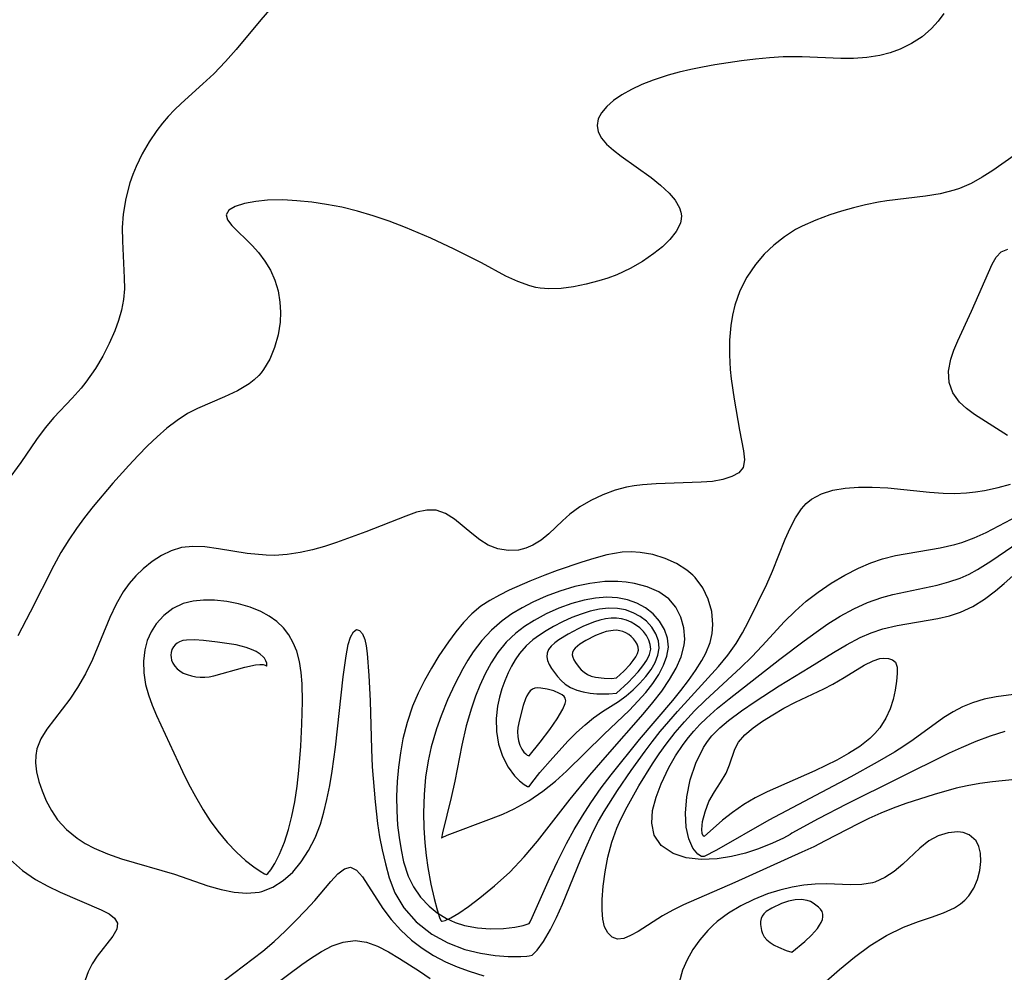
# Model space of a CAD drawing. Header units: inches. Extents: x 1073367 to 1082519, y 1569854 to 1574957.
# Tile 93 of 256: x 1075060 to 1075173, y 1573227 to 1573336. Entities that reach past the tile are written whole.
import ezdxf

# ---------------------------------------------------------------- set-up
doc = ezdxf.new("R2010")
doc.units = ezdxf.units.IN
doc.header["$MEASUREMENT"] = 0
doc.layers.add('CGG_CurvaNivelLidar_v1', color=7, linetype='Continuous', lineweight=30, true_color=0x008008)

msp = doc.modelspace()

# ---------------------------------------------------------------- linework, layer by layer
at = {"layer": 'CGG_CurvaNivelLidar_v1'}
for points in [[(1075091.5726, 1573339.9327, 66.5), (1075087.8585, 1573335.6539, 66.5), (1075085.0317, 1573332.2599, 66.5), (1075083.8451, 1573330.8971, 66.5), (1075082.479, 1573329.4686, 66.5), (1075081.2507, 1573328.3268, 66.5), (1075078.7553, 1573326.0928, 66.5), (1075078.0083, 1573325.3629, 66.5), (1075077.2937, 1573324.6027, 66.5), (1075076.6302, 1573323.8218, 66.5), (1075076.0052, 1573323.0099, 66.5), (1075075.1089, 1573321.6956, 66.5), (1075074.3087, 1573320.3247, 66.5), (1075073.6164, 1573318.9029, 66.5), (1075073.2359, 1573317.9657, 66.5), (1075072.9047, 1573317.0129, 66.5), (1075072.428, 1573315.246, 66.5), (1075072.1359, 1573313.4517, 66.5), (1075072.0461, 1573311.9087, 66.5), (1075072.0583, 1573310.3615, 66.5), (1075072.2636, 1573306.1651, 66.5), (1075072.2776, 1573304.9151, 66.5), (1075072.1905, 1573303.6842, 66.5), (1075071.9685, 1573302.4915, 66.5), (1075071.6281, 1573301.3123, 66.5), (1075071.1963, 1573300.1428, 66.5), (1075070.5518, 1573298.6777, 66.5), (1075069.81, 1573297.2366, 66.5), (1075068.9746, 1573295.8351, 66.5), (1075067.8618, 1573294.2538, 66.5), (1075067.3278, 1573293.5928, 66.5), (1075066.3147, 1573292.4498, 66.5), (1075064.2323, 1573290.2161, 66.5), (1075063.2454, 1573289.057, 66.5), (1075062.2596, 1573287.7275, 66.5), (1075060.4467, 1573285.0724, 66.5), (1075058.906, 1573282.9442, 66.5)], [(1075165.8785, 1573336.3667, 67), (1075165.2149, 1573335.4694, 67), (1075164.4616, 1573334.6385, 67), (1075163.3854, 1573333.7146, 67), (1075162.1838, 1573332.9275, 67), (1075160.8788, 1573332.2846, 67), (1075159.7456, 1573331.8735, 67), (1075158.5648, 1573331.5675, 67), (1075157.084, 1573331.3346, 67), (1075155.5646, 1573331.2324, 67), (1075154.1175, 1573331.2323, 67), (1075149.6894, 1573331.419, 67), (1075147.5232, 1573331.4058, 67), (1075145.9362, 1573331.3077, 67), (1075144.349, 1573331.1487, 67), (1075142.7633, 1573330.947, 67), (1075139.7286, 1573330.4928, 67), (1075138.2881, 1573330.2392, 67), (1075136.9582, 1573329.9636, 67), (1075135.6508, 1573329.6505, 67), (1075134.3728, 1573329.3013, 67), (1075132.6765, 1573328.7558, 67), (1075131.3856, 1573328.2485, 67), (1075130.1795, 1573327.6819, 67), (1075129.0794, 1573327.0599, 67), (1075128.1509, 1573326.4162, 67), (1075127.3696, 1573325.7316, 67), (1075126.7823, 1573325.035, 67), (1075126.3987, 1573324.3161, 67), (1075126.2615, 1573323.5834, 67), (1075126.4003, 1573322.8555, 67), (1075126.7791, 1573322.1373, 67), (1075127.3551, 1573321.4439, 67), (1075128.126, 1573320.7545, 67), (1075129.0184, 1573320.0775, 67), (1075132.4234, 1573317.6278, 67), (1075133.5175, 1573316.7549, 67), (1075134.4847, 1573315.8608, 67), (1075135.1945, 1573315.0312, 67), (1075135.686, 1573314.1806, 67), (1075135.8414, 1573313.6902, 67), (1075135.893, 1573313.2448, 67), (1075135.8745, 1573312.8972, 67), (1075135.7745, 1573312.4332, 67), (1075135.3133, 1573311.4738, 67), (1075134.5758, 1573310.5418, 67), (1075133.7327, 1573309.7314, 67), (1075132.7592, 1573308.9492, 67), (1075131.4516, 1573308.0511, 67), (1075130.0314, 1573307.231, 67), (1075128.52, 1573306.526, 67), (1075127.5008, 1573306.1472, 67), (1075126.4594, 1573305.8192, 67), (1075125.0281, 1573305.4381, 67), (1075123.5887, 1573305.1432, 67), (1075122.1541, 1573304.96, 67), (1075120.7365, 1573304.9212, 67), (1075119.7603, 1573305.0025, 67), (1075119.2634, 1573305.0868, 67), (1075118.5903, 1573305.2505, 67), (1075117.2059, 1573305.7425, 67), (1075115.8339, 1573306.3823, 67), (1075113.0503, 1573307.8727, 67), (1075109.9311, 1573309.4564, 67), (1075107.2681, 1573310.7013, 67), (1075104.3831, 1573311.9271, 67), (1075102.5369, 1573312.63, 67), (1075100.6747, 1573313.2696, 67), (1075098.8947, 1573313.8022, 67), (1075097.1061, 1573314.234, 67), (1075095.3818, 1573314.5634, 67), (1075093.6714, 1573314.8159, 67), (1075091.9923, 1573314.9872, 67), (1075090.3658, 1573315.0661, 67), (1075088.6443, 1573315.0303, 67), (1075087.2796, 1573314.897, 67), (1075085.9946, 1573314.6524, 67), (1075084.9454, 1573314.3135, 67), (1075084.2112, 1573313.8886, 67), (1075083.8933, 1573313.3781, 67), (1075084.047, 1573312.812, 67), (1075084.5528, 1573312.1635, 67), (1075086.8887, 1573309.8581, 67), (1075087.5959, 1573309.0541, 67), (1075088.3231, 1573308.0844, 67), (1075088.9604, 1573307.0345, 67), (1075089.4701, 1573305.9112, 67), (1075089.8312, 1573304.6781, 67), (1075090.0349, 1573303.397, 67), (1075090.097, 1573302.2623, 67), (1075090.0529, 1573301.1257, 67), (1075089.832, 1573299.6534, 67), (1075089.4411, 1573298.2356, 67), (1075088.8905, 1573296.9058, 67), (1075088.1788, 1573295.7027, 67), (1075087.8996, 1573295.3324, 67), (1075087.6521, 1573295.0426, 67), (1075087.1205, 1573294.5217, 67), (1075086.521, 1573294.0596, 67), (1075085.1875, 1573293.2783, 67), (1075083.7184, 1573292.6007, 67), (1075080.6309, 1573291.2658, 67), (1075079.4921, 1573290.6731, 67), (1075078.2922, 1573289.8983, 67), (1075077.1378, 1573289.0074, 67), (1075076.0179, 1573288.0268, 67), (1075074.9224, 1573286.9788, 67), (1075073.8493, 1573285.8876, 67), (1075072.7885, 1573284.7601, 67), (1075070.9678, 1573282.7405, 67), (1075068.7018, 1573280.0643, 67), (1075067.7358, 1573278.8252, 67), (1075066.8098, 1573277.556, 67), (1075065.9306, 1573276.2548, 67), (1075065.0425, 1573274.8138, 67), (1075064.2139, 1573273.3384, 67), (1075061.5334, 1573268.0135, 67), (1075060.0968, 1573265.291, 67)], [(1075173.895, 1573320.1645, 67.5), (1075171.4646, 1573318.4499, 67.5), (1075170.2482, 1573317.6662, 67.5), (1075168.9848, 1573316.9627, 67.5), (1075167.6612, 1573316.3829, 67.5), (1075167.0492, 1573316.1758, 67.5), (1075165.4478, 1573315.7817, 67.5), (1075163.7842, 1573315.5163, 67.5), (1075159.3716, 1573314.9764, 67.5), (1075158.3986, 1573314.8171, 67.5), (1075156.9172, 1573314.519, 67.5), (1075155.5468, 1573314.185, 67.5), (1075154.1913, 1573313.8019, 67.5), (1075152.8566, 1573313.3727, 67.5), (1075151.2281, 1573312.7684, 67.5), (1075149.6667, 1573312.0705, 67.5), (1075148.9407, 1573311.6876, 67.5), (1075147.6526, 1573310.8669, 67.5), (1075146.4566, 1573309.9214, 67.5), (1075145.3579, 1573308.8674, 67.5), (1075144.3685, 1573307.7149, 67.5), (1075143.3786, 1573306.2645, 67.5), (1075142.5734, 1573304.7095, 67.5), (1075141.9802, 1573303.0642, 67.5), (1075141.714, 1573301.911, 67.5), (1075141.5366, 1573300.7292, 67.5), (1075141.4018, 1573299.0694, 67.5), (1075141.38, 1573297.393, 67.5), (1075141.4683, 1573295.721, 67.5), (1075141.5844, 1573294.6369, 67.5), (1075141.9268, 1573292.3233, 67.5), (1075142.511, 1573288.7695, 67.5), (1075142.9674, 1573286.4338, 67.5), (1075143.1109, 1573285.3785, 67.5), (1075142.9505, 1573284.5134, 67.5), (1075142.4516, 1573283.9268, 67.5), (1075141.6593, 1573283.4735, 67.5), (1075140.6415, 1573283.1425, 67.5), (1075139.4535, 1573282.9302, 67.5), (1075138.1419, 1573282.8269, 67.5), (1075132.9945, 1573282.6585, 67.5), (1075131.435, 1573282.5338, 67.5), (1075130.5167, 1573282.4177, 67.5), (1075129.6101, 1573282.257, 67.5), (1075128.3405, 1573281.9301, 67.5), (1075126.9117, 1573281.4115, 67.5), (1075125.5552, 1573280.7684, 67.5), (1075124.2887, 1573280.0182, 67.5), (1075123.1348, 1573279.1731, 67.5), (1075122.2976, 1573278.4364, 67.5), (1075120.7396, 1573276.958, 67.5), (1075119.8633, 1573276.2346, 67.5), (1075118.9384, 1573275.6465, 67.5), (1075118.1234, 1573275.2974, 67.5), (1075117.3081, 1573275.0915, 67.5), (1075116.1185, 1573275.0271, 67.5), (1075114.9423, 1573275.2153, 67.5), (1075113.826, 1573275.6411, 67.5), (1075112.8604, 1573276.2418, 67.5), (1075111.9541, 1573276.9645, 67.5), (1075109.9711, 1573278.6361, 67.5), (1075108.9562, 1573279.2832, 67.5), (1075107.8868, 1573279.6501, 67.5), (1075106.8072, 1573279.6586, 67.5), (1075105.654, 1573279.4046, 67.5), (1075104.4267, 1573278.9783, 67.5), (1075099.8718, 1573277.18, 67.5), (1075096.5235, 1573275.9383, 67.5), (1075095.1471, 1573275.4934, 67.5), (1075093.7555, 1573275.1075, 67.5), (1075092.3525, 1573274.7992, 67.5), (1075090.882, 1573274.5816, 67.5), (1075089.4112, 1573274.488, 67.5), (1075088.4864, 1573274.4989, 67.5), (1075086.3004, 1573274.6965, 67.5), (1075083.0378, 1573275.247, 67.5), (1075081.4651, 1573275.4585, 67.5), (1075080.1152, 1573275.5116, 67.5), (1075078.8136, 1573275.3722, 67.5), (1075077.6332, 1573275.0158, 67.5), (1075076.5053, 1573274.4681, 67.5), (1075075.438, 1573273.7741, 67.5), (1075074.4258, 1573272.9567, 67.5), (1075073.5931, 1573272.1549, 67.5), (1075072.8226, 1573271.2767, 67.5), (1075072.13, 1573270.3217, 67.5), (1075071.324, 1573268.8996, 67.5), (1075070.6274, 1573267.3788, 67.5), (1075068.6276, 1573262.5857, 67.5), (1075067.8301, 1573260.9507, 67.5), (1075066.9315, 1573259.3913, 67.5), (1075066.0372, 1573258.0721, 67.5), (1075063.4151, 1573254.6279, 67.5), (1075062.7468, 1573253.5356, 67.5), (1075062.2969, 1573252.4045, 67.5), (1075062.1552, 1573251.6205, 67.5), (1075062.1326, 1573250.813, 67.5), (1075062.2549, 1573249.7536, 67.5), (1075062.5145, 1573248.6786, 67.5), (1075062.8801, 1573247.5971, 67.5), (1075063.3616, 1573246.4555, 67.5), (1075063.9484, 1573245.3446, 67.5), (1075064.662, 1573244.294, 67.5), (1075065.6844, 1573243.1731, 67.5), (1075066.8857, 1573242.1892, 67.5), (1075067.8214, 1573241.5872, 67.5), (1075068.821, 1573241.0564, 67.5), (1075070.3498, 1573240.4052, 67.5), (1075071.9534, 1573239.852, 67.5), (1075077.9891, 1573238.0637, 67.5), (1075081.8181, 1573236.7673, 67.5), (1075083.3416, 1573236.3371, 67.5), (1075084.8338, 1573236.0353, 67.5), (1075086.2791, 1573235.9106, 67.5), (1075087.658, 1573236.0242, 67.5), (1075087.9776, 1573236.0954, 67.5), (1075089.2461, 1573236.5867, 67.5), (1075090.4217, 1573237.3477, 67.5), (1075091.5008, 1573238.3271, 67.5), (1075092.4731, 1573239.4882, 67.5), (1075093.3241, 1573240.8014, 67.5), (1075094.0544, 1573242.2395, 67.5), (1075094.6592, 1573243.7792, 67.5), (1075095.0754, 1573245.1669, 67.5), (1075095.4189, 1573246.6017, 67.5), (1075095.7361, 1573248.2004, 67.5), (1075096.0068, 1573249.8259, 67.5), (1075096.3752, 1573252.5916, 67.5), (1075097.2688, 1573260.6057, 67.5), (1075097.6027, 1573263.0209, 67.5), (1075097.847, 1573264.2967, 67.5), (1075098.1172, 1573265.1508, 67.5), (1075098.44, 1573265.7455, 67.5), (1075098.796, 1573266.0105, 67.5), (1075099.1385, 1573265.9088, 67.5), (1075099.4609, 1573265.5091, 67.5), (1075099.7294, 1573264.8638, 67.5), (1075099.8969, 1573264.1428, 67.5), (1075100.0126, 1573263.2989, 67.5), (1075100.1987, 1573260.7707, 67.5), (1075100.3499, 1573257.883, 67.5), (1075100.4965, 1573252.3516, 67.5), (1075100.5926, 1573250.355, 67.5), (1075100.9031, 1573246.3511, 67.5), (1075101.182, 1573243.8799, 67.5), (1075101.4167, 1573242.3589, 67.5), (1075101.7047, 1573240.8587, 67.5), (1075102.0839, 1573239.247, 67.5), (1075102.5357, 1573237.6777, 67.5), (1075103.1792, 1573235.9353, 67.5), (1075104.1835, 1573234.2256, 67.5), (1075105.6181, 1573232.6215, 67.5), (1075107.3984, 1573231.2351, 67.5), (1075109.2258, 1573230.2291, 67.5), (1075111.1563, 1573229.4898, 67.5), (1075112.9314, 1573229.0467, 67.5), (1075114.611, 1573228.7922, 67.5), (1075116.1009, 1573228.6811, 67.5), (1075117.5397, 1573228.6737, 67.5), (1075118.2556, 1573228.7186, 67.5), (1075118.5, 1573228.7698, 67.5), (1075118.8528, 1573228.8412, 67.5), (1075119.4398, 1573229.3909, 67.5), (1075120.1521, 1573230.38, 67.5), (1075120.9388, 1573231.7615, 67.5), (1075121.6125, 1573233.1282, 67.5), (1075122.301, 1573234.6596, 67.5), (1075124.4202, 1573239.7985, 67.5), (1075125.1159, 1573241.42, 67.5), (1075125.8292, 1573242.9543, 67.5), (1075126.4447, 1573244.1505, 67.5), (1075127.0548, 1573245.2312, 67.5), (1075128.581, 1573247.6322, 67.5), (1075130.1497, 1573249.9068, 67.5), (1075131.7387, 1573252.1234, 67.5), (1075132.5467, 1573253.1978, 67.5), (1075133.4865, 1573254.371, 67.5), (1075135.4504, 1573256.6488, 67.5), (1075140.1434, 1573261.8146, 67.5), (1075141.187, 1573263.0937, 67.5), (1075142.1337, 1573264.43, 67.5), (1075142.8686, 1573265.6571, 67.5), (1075143.5406, 1573266.9213, 67.5), (1075145.6438, 1573271.1894, 67.5), (1075146.3153, 1573272.6816, 67.5), (1075147.7474, 1573276.3339, 67.5), (1075148.2985, 1573277.5931, 67.5), (1075148.9127, 1573278.7635, 67.5), (1075149.619, 1573279.8072, 67.5), (1075150.1484, 1573280.4015, 67.5), (1075150.7441, 1573280.9072, 67.5), (1075151.8791, 1573281.5242, 67.5), (1075153.1781, 1573281.9227, 67.5), (1075154.5998, 1573282.1547, 67.5), (1075156.1102, 1573282.2614, 67.5), (1075157.6812, 1573282.2749, 67.5), (1075159.4861, 1573282.1967, 67.5), (1075164.2228, 1573281.7107, 67.5), (1075165.7868, 1573281.5919, 67.5), (1075167.1289, 1573281.5589, 67.5), (1075168.4355, 1573281.6149, 67.5), (1075169.4814, 1573281.7377, 67.5), (1075170.4965, 1573281.9086, 67.5), (1075172.0496, 1573282.2329, 67.5), (1075173.4726, 1573282.6226, 67.5)], [(1075173.1324, 1573288.1671, 67.5), (1075169.364, 1573290.5594, 67.5), (1075168.4427, 1573291.2384, 67.5), (1075167.6445, 1573291.9796, 67.5), (1075166.8954, 1573293.0335, 67.5), (1075166.4696, 1573294.2147, 67.5), (1075166.4098, 1573295.5195, 67.5), (1075166.6676, 1573296.8828, 67.5), (1075167.0225, 1573297.9287, 67.5), (1075167.4701, 1573298.9898, 67.5), (1075169.0294, 1573302.3557, 67.5), (1075171.3815, 1573307.7344, 67.5), (1075171.8465, 1573308.554, 67.5), (1075172.4276, 1573309.1404, 67.5), (1075173.1586, 1573309.443, 67.5)], [(1075174.0004, 1573248.887, 67), (1075171.4041, 1573248.6274, 67), (1075169.9634, 1573248.4326, 67), (1075168.5144, 1573248.174, 67), (1075167.26, 1573247.8853, 67), (1075164.7448, 1573247.1793, 67), (1075161.5335, 1573246.1446, 67), (1075160.0882, 1573245.6111, 67), (1075158.6562, 1573245.0299, 67), (1075157.3136, 1573244.4331, 67), (1075156.0816, 1573243.8421, 67), (1075152.3171, 1573241.8704, 67), (1075151.0329, 1573241.219, 67), (1075149.6562, 1573240.5759, 67), (1075141.9823, 1573237.126, 67), (1075136.1148, 1573234.5765, 67), (1075134.8989, 1573233.9689, 67), (1075133.7471, 1573233.3258, 67), (1075130.942, 1573231.553, 67), (1075130.0841, 1573231.0611, 67), (1075129.3006, 1573230.7429, 67), (1075128.5947, 1573230.6708, 67), (1075127.9911, 1573230.8935, 67), (1075127.4923, 1573231.3759, 67), (1075127.1271, 1573232.0757, 67), (1075126.9161, 1573232.96, 67), (1075126.8333, 1573233.9903, 67), (1075126.8456, 1573235.1714, 67), (1075126.9593, 1573236.7225, 67), (1075127.1748, 1573238.3591, 67), (1075127.5005, 1573240.0412, 67), (1075127.9554, 1573241.7345, 67), (1075128.5346, 1573243.3354, 67), (1075128.8316, 1573244.0242, 67), (1075129.5082, 1573245.4234, 67), (1075130.2535, 1573246.8046, 67), (1075131.0473, 1573248.1706, 67), (1075132.6052, 1573250.6848, 67), (1075133.3619, 1573251.8284, 67), (1075134.155, 1573252.9448, 67), (1075135.172, 1573254.2431, 67), (1075136.2471, 1573255.4932, 67), (1075137.3993, 1573256.7309, 67), (1075138.5941, 1573257.9223, 67), (1075142.6705, 1573261.6844, 67), (1075143.9231, 1573262.9036, 67), (1075145.1262, 1573264.1504, 67), (1075147.6809, 1573266.9216, 67), (1075148.8808, 1573268.105, 67), (1075150.1594, 1573269.2417, 67), (1075151.4987, 1573270.2937, 67), (1075152.9968, 1573271.3102, 67), (1075154.5457, 1573272.2204, 67), (1075156.1265, 1573273.0292, 67), (1075157.5219, 1573273.6384, 67), (1075158.8608, 1573274.0909, 67), (1075160.3554, 1573274.4537, 67), (1075165.4559, 1573275.3295, 67), (1075167.1244, 1573275.7115, 67), (1075167.9243, 1573275.9502, 67), (1075169.3184, 1573276.4815, 67), (1075170.6829, 1573277.1157, 67), (1075175.7605, 1573279.7577, 67)], [(1075172.8253, 1573254.3891, 66.5), (1075171.1616, 1573253.838, 66.5), (1075169.5212, 1573253.2215, 66.5), (1075167.8508, 1573252.5178, 66.5), (1075166.4801, 1573251.8863, 66.5), (1075154.7296, 1573246.0784, 66.5), (1075151.4984, 1573244.3921, 66.5), (1075148.5, 1573242.7719, 66.5), (1075148.3218, 1573242.6111, 66.5), (1075147.5528, 1573242.1917, 66.5), (1075146.313, 1573241.6147, 66.5), (1075144.716, 1573240.9818, 66.5), (1075143.2225, 1573240.4941, 66.5), (1075141.6234, 1573240.0914, 66.5), (1075139.9792, 1573239.8287, 66.5), (1075138.1456, 1573239.7609, 66.5), (1075136.4325, 1573239.9609, 66.5), (1075134.9425, 1573240.439, 66.5), (1075133.596, 1573241.3525, 66.5), (1075132.7986, 1573242.5433, 66.5), (1075132.5131, 1573243.8947, 66.5), (1075132.6076, 1573245.3443, 66.5), (1075132.9941, 1573246.8578, 66.5), (1075133.5807, 1573248.4109, 66.5), (1075134.4608, 1573250.2699, 66.5), (1075135.2226, 1573251.6078, 66.5), (1075136.092, 1573252.9052, 66.5), (1075136.6882, 1573253.679, 66.5), (1075137.325, 1573254.4291, 66.5), (1075138.0163, 1573255.1745, 66.5), (1075138.7424, 1573255.8946, 66.5), (1075140.0069, 1573257.0294, 66.5), (1075141.3291, 1573258.1189, 66.5), (1075147.1335, 1573262.635, 66.5), (1075149.9142, 1573264.7394, 66.5), (1075151.2648, 1573265.724, 66.5), (1075152.6308, 1573266.6633, 66.5), (1075154.023, 1573267.5351, 66.5), (1075155.5659, 1573268.3755, 66.5), (1075157.1484, 1573269.0972, 66.5), (1075158.768, 1573269.6834, 66.5), (1075160.0361, 1573270.0343, 66.5), (1075165.0979, 1573271.0991, 66.5), (1075166.4405, 1573271.4468, 66.5), (1075167.7407, 1573271.8893, 66.5), (1075168.7434, 1573272.3363, 66.5), (1075169.7137, 1573272.8592, 66.5), (1075171.2418, 1573273.8307, 66.5), (1075175.2892, 1573276.6006, 66.5)], [(1075173.8279, 1573258.5942, 66), (1075171.8534, 1573258.3313, 66), (1075170.4773, 1573258.0531, 66), (1075169.1497, 1573257.6622, 66), (1075168.0107, 1573257.1931, 66), (1075166.9173, 1573256.6228, 66), (1075165.8661, 1573255.9692, 66), (1075162.3621, 1573253.4203, 66), (1075161.3046, 1573252.7017, 66), (1075160.2164, 1573252.0067, 66), (1075158.2646, 1573250.8607, 66), (1075155.2329, 1573249.2093, 66), (1075145.8932, 1573244.2439, 66), (1075139.9056, 1573240.837, 66), (1075138.5, 1573240.1107, 66), (1075138.1906, 1573240.0927, 66), (1075137.7583, 1573240.3699, 66), (1075137.2012, 1573241.0636, 66), (1075136.7254, 1573242.1136, 66), (1075136.4421, 1573243.461, 66), (1075136.3748, 1573245.0408, 66), (1075136.5248, 1573246.9076, 66), (1075136.9061, 1573248.8531, 66), (1075137.5289, 1573250.7623, 66), (1075138.4302, 1573252.5649, 66), (1075138.8765, 1573253.2337, 66), (1075139.3735, 1573253.8644, 66), (1075140.2974, 1573254.8015, 66), (1075141.286, 1573255.6257, 66), (1075142.7751, 1573256.7302, 66), (1075144.3208, 1573257.7891, 66), (1075147.0483, 1573259.5734, 66), (1075150.5708, 1573261.7107, 66), (1075153.2482, 1573263.3937, 66), (1075154.7536, 1573264.2869, 66), (1075156.2927, 1573265.0883, 66), (1075157.573, 1573265.6399, 66), (1075158.884, 1573266.0882, 66), (1075160.534, 1573266.493, 66), (1075165.1841, 1573267.2863, 66), (1075166.5027, 1573267.5939, 66), (1075167.7789, 1573268.0117, 66), (1075169.176, 1573268.6645, 66), (1075170.5054, 1573269.4785, 66), (1075171.7726, 1573270.4201, 66), (1075172.7622, 1573271.258, 66), (1075174.7234, 1573273.0176, 66)], [(1075150.0239, 1573223.7745, 67.5), (1075153.9644, 1573227.1961, 67.5), (1075155.6754, 1573228.5931, 67.5), (1075157.4687, 1573229.9254, 67.5), (1075159.3057, 1573231.0864, 67.5), (1075161.2531, 1573232.0419, 67.5), (1075162.9618, 1573232.6935, 67.5), (1075164.4601, 1573233.1724, 67.5), (1075165.8363, 1573233.6576, 67.5), (1075167.0862, 1573234.2501, 67.5), (1075167.7621, 1573234.6921, 67.5), (1075168.2552, 1573235.1105, 67.5), (1075168.72, 1573235.6269, 67.5), (1075169.2721, 1573236.4857, 67.5), (1075169.6994, 1573237.4797, 67.5), (1075169.9722, 1573238.5098, 67.5), (1075170.0907, 1573239.5308, 67.5), (1075170.0459, 1573240.4976, 67.5), (1075169.8665, 1573241.2434, 67.5), (1075169.5452, 1573241.8828, 67.5), (1075168.7744, 1573242.5816, 67.5), (1075168.0655, 1573242.8382, 67.5), (1075167.4461, 1573242.9049, 67.5), (1075166.3526, 1573242.7994, 67.5), (1075165.232, 1573242.4537, 67.5), (1075164.1568, 1573241.879, 67.5), (1075163.1332, 1573241.0573, 67.5), (1075161.1895, 1573239.2264, 67.5), (1075160.1828, 1573238.3992, 67.5), (1075159.1145, 1573237.6937, 67.5), (1075157.9751, 1573237.1813, 67.5), (1075157.7129, 1573237.1021, 67.5), (1075156.4997, 1573236.9005, 67.5), (1075155.2177, 1573236.8741, 67.5), (1075152.4711, 1573236.9746, 67.5), (1075151.1792, 1573236.9425, 67.5), (1075149.8589, 1573236.8238, 67.5), (1075148.527, 1573236.6082, 67.5), (1075147.1191, 1573236.2651, 67.5), (1075145.7261, 1573235.8176, 67.5), (1075144.1773, 1573235.2011, 67.5), (1075142.6842, 1573234.4751, 67.5), (1075141.2757, 1573233.6367, 67.5), (1075139.989, 1573232.6735, 67.5), (1075139.4929, 1573232.2271, 67.5), (1075138.9275, 1573231.6627, 67.5), (1075138.0151, 1573230.5987, 67.5), (1075137.216, 1573229.4684, 67.5), (1075136.5416, 1573228.2978, 67.5), (1075136.0135, 1573227.1118, 67.5), (1075135.6556, 1573225.7266, 67.5)], [(1075059.2941, 1573239.7015, 67), (1075060.6515, 1573238.5166, 67), (1075062.1272, 1573237.4897, 67), (1075063.527, 1573236.7028, 67), (1075064.9533, 1573236.0181, 67), (1075069.6479, 1573234.0097, 67), (1075070.528, 1573233.5401, 67), (1075071.1657, 1573233.0464, 67), (1075071.4853, 1573232.5048, 67), (1075071.4004, 1573231.8063, 67), (1075070.9513, 1573231.0199, 67), (1075069.1695, 1573228.7136, 67), (1075068.6028, 1573227.8348, 67), (1075068.1368, 1573226.9178, 67), (1075067.8196, 1573225.9862, 67)], [(1075082.5895, 1573225.0992, 67), (1075088.0852, 1573229.2831, 67), (1075089.3926, 1573230.4026, 67), (1075090.6504, 1573231.5756, 67), (1075091.8373, 1573232.7491, 67), (1075092.9645, 1573233.9259, 67), (1075094.0173, 1573235.0879, 67), (1075095.8714, 1573237.2402, 67), (1075096.6759, 1573238.1015, 67), (1075097.4129, 1573238.6871, 67), (1075098.0963, 1573238.8808, 67), (1075098.7878, 1573238.5544, 67), (1075099.4669, 1573237.7855, 67), (1075101.7849, 1573234.1749, 67), (1075102.747, 1573232.9176, 67), (1075103.8426, 1573231.7012, 67), (1075105.0646, 1573230.5625, 67), (1075106.2787, 1573229.6262, 67), (1075107.5807, 1573228.792, 67), (1075108.9588, 1573228.0698, 67), (1075110.295, 1573227.5044, 67), (1075111.6713, 1573227.0097, 67), (1075113.3497, 1573226.4689, 67)], [(1075089.4434, 1573225.4437, 66.5), (1075092.5472, 1573227.7742, 66.5), (1075093.5339, 1573228.4688, 66.5), (1075094.7791, 1573229.2503, 66.5), (1075096.0218, 1573229.8856, 66.5), (1075097.2589, 1573230.3251, 66.5), (1075098.6554, 1573230.508, 66.5), (1075099.917, 1573230.3209, 66.5), (1075101.1735, 1573229.8626, 66.5), (1075102.4348, 1573229.2198, 66.5), (1075103.7096, 1573228.4662, 66.5), (1075105.9897, 1573227.0075, 66.5), (1075107.213, 1573226.1551, 66.5)]]:
    msp.add_polyline3d(points, dxfattribs=at)
for points in [[(1075118.5, 1573232.4673, 68), (1075118.6183, 1573232.6323, 68), (1075118.8638, 1573233.1503, 68), (1075120.8335, 1573237.5832, 68), (1075121.7381, 1573239.5267, 68), (1075122.7627, 1573241.5683, 68), (1075123.6478, 1573243.1697, 68), (1075124.5894, 1573244.7386, 68), (1075125.5619, 1573246.2426, 68), (1075126.7401, 1573247.9313, 68), (1075127.8679, 1573249.4285, 68), (1075131.113, 1573253.4419, 68), (1075134.9106, 1573257.9043, 68), (1075135.8364, 1573259.0403, 68), (1075136.7122, 1573260.1784, 68), (1075137.5191, 1573261.3199, 68), (1075138.2339, 1573262.4658, 68), (1075138.6886, 1573263.3241, 68), (1075139.1747, 1573264.5488, 68), (1075139.4105, 1573265.5687, 68), (1075139.4962, 1573266.5972, 68), (1075139.3624, 1573268.0596, 68), (1075138.9616, 1573269.47, 68), (1075138.3225, 1573270.7848, 68), (1075137.4539, 1573271.9527, 68), (1075137.1885, 1573272.226, 68), (1075136.5296, 1573272.789, 68), (1075135.3433, 1573273.5451, 68), (1075134.0296, 1573274.1402, 68), (1075132.6281, 1573274.5725, 68), (1075131.1705, 1573274.828, 68), (1075130.1477, 1573274.8892, 68), (1075129.1203, 1573274.8485, 68), (1075127.3959, 1573274.5516, 68), (1075125.8838, 1573274.1265, 68), (1075124.514, 1573273.6952, 68), (1075121.7131, 1573272.7404, 68), (1075120.3077, 1573272.2189, 68), (1075118.5954, 1573271.5355, 68), (1075116.2334, 1573270.4995, 68), (1075115.1032, 1573269.9452, 68), (1075114.0179, 1573269.3494, 68), (1075112.9997, 1573268.6778, 68), (1075111.9701, 1573267.8115, 68), (1075111.0223, 1573266.8297, 68), (1075110.1362, 1573265.7593, 68), (1075109.2949, 1573264.6227, 68), (1075108.2038, 1573262.998, 68), (1075107.359, 1573261.6217, 68), (1075106.5629, 1573260.2057, 68), (1075105.8323, 1573258.7498, 68), (1075105.1895, 1573257.2508, 68), (1075104.5696, 1573255.4198, 68), (1075104.0936, 1573253.5374, 68), (1075103.7975, 1573251.9291, 68), (1075103.5839, 1573250.3028, 68), (1075103.4446, 1573248.6657, 68), (1075103.3762, 1573246.9435, 68), (1075103.3877, 1573245.3015, 68), (1075103.4827, 1573243.6704, 68), (1075103.6429, 1573242.2559, 68), (1075103.8718, 1573240.8624, 68), (1075104.1665, 1573239.4976, 68), (1075104.696, 1573237.8374, 68), (1075105.3066, 1573236.6168, 68), (1075106.1008, 1573235.4633, 68), (1075107.0746, 1573234.4213, 68), (1075108.0181, 1573233.6663, 68), (1075109.061, 1573233.0339, 68), (1075110.0727, 1573232.5766, 68), (1075111.1254, 1573232.2335, 68), (1075112.6017, 1573231.9424, 68), (1075114.0454, 1573231.8339, 68), (1075115.5648, 1573231.8816, 68), (1075116.8613, 1573232.0411, 68), (1075117.8401, 1573232.2384, 68), (1075118.4044, 1573232.4039, 68)], [(1075108.5, 1573232.7316, 68.5), (1075108.5735, 1573232.6998, 68.5), (1075108.9326, 1573232.7959, 68.5), (1075109.5439, 1573233.084, 68.5), (1075110.4689, 1573233.634, 68.5), (1075111.5935, 1573234.4041, 68.5), (1075112.8687, 1573235.363, 68.5), (1075114.555, 1573236.7428, 68.5), (1075116.2818, 1573238.324, 68.5), (1075117.9295, 1573240.0561, 68.5), (1075119.4711, 1573241.8689, 68.5), (1075123.2056, 1573246.6399, 68.5), (1075125.4388, 1573249.3819, 68.5), (1075127.4469, 1573251.7174, 68.5), (1075131.5206, 1573256.3508, 68.5), (1075132.6206, 1573257.6718, 68.5), (1075133.6467, 1573258.9965, 68.5), (1075134.5459, 1573260.2962, 68.5), (1075135.3069, 1573261.6013, 68.5), (1075135.8833, 1573262.91, 68.5), (1075136.2165, 1573264.2193, 68.5), (1075136.2739, 1573264.9086, 68.5), (1075136.1754, 1573266.1988, 68.5), (1075135.8315, 1573267.4294, 68.5), (1075135.2556, 1573268.5528, 68.5), (1075134.445, 1573269.5134, 68.5), (1075133.3236, 1573270.306, 68.5), (1075131.995, 1573270.8855, 68.5), (1075130.5226, 1573271.2819, 68.5), (1075129.5959, 1573271.4358, 68.5), (1075128.6419, 1573271.5185, 68.5), (1075127.1525, 1573271.494, 68.5), (1075125.4483, 1573271.2856, 68.5), (1075123.7279, 1573270.9192, 68.5), (1075122.0149, 1573270.4132, 68.5), (1075120.4535, 1573269.8282, 68.5), (1075118.9301, 1573269.1441, 68.5), (1075117.7064, 1573268.5057, 68.5), (1075116.532, 1573267.7954, 68.5), (1075115.4226, 1573266.9997, 68.5), (1075114.2123, 1573265.933, 68.5), (1075113.1118, 1573264.7466, 68.5), (1075112.1195, 1573263.458, 68.5), (1075111.4953, 1573262.5112, 68.5), (1075110.9155, 1573261.5289, 68.5), (1075110.008, 1573259.7917, 68.5), (1075109.1872, 1573257.9959, 68.5), (1075108.4455, 1573256.158, 68.5), (1075107.9151, 1573254.6652, 68.5), (1075107.3222, 1573252.6316, 68.5), (1075106.9588, 1573251.0052, 68.5), (1075106.6811, 1573249.1668, 68.5), (1075106.5029, 1573247.1748, 68.5), (1075106.4373, 1573245.0924, 68.5), (1075106.4733, 1573243.3742, 68.5), (1075106.5861, 1573241.6728, 68.5), (1075106.7416, 1573240.2221, 68.5), (1075106.9376, 1573238.8338, 68.5), (1075107.2773, 1573236.9304, 68.5), (1075107.6398, 1573235.2922, 68.5), (1075107.9872, 1573233.9956, 68.5), (1075108.2792, 1573233.1174, 68.5), (1075108.418, 1573232.8075, 68.5)], [(1075108.5, 1573242.2109, 69), (1075108.5634, 1573242.2802, 69), (1075109.1557, 1573242.5452, 69), (1075114.1939, 1573244.4262, 69), (1075115.4944, 1573244.9435, 69), (1075116.8012, 1573245.5325, 69), (1075118.4826, 1573246.4705, 69), (1075120.0639, 1573247.5507, 69), (1075121.5038, 1573248.7007, 69), (1075122.7616, 1573249.8421, 69), (1075127.0211, 1573254.0469, 69), (1075129.9773, 1573256.8243, 69), (1075130.9305, 1573257.8189, 69), (1075131.8215, 1573258.8366, 69), (1075132.6299, 1573259.8725, 69), (1075133.3144, 1573260.8971, 69), (1075133.8655, 1573261.9292, 69), (1075134.2453, 1573262.9629, 69), (1075134.4059, 1573263.9912, 69), (1075134.3014, 1573265.0323, 69), (1075133.9534, 1573266.0344, 69), (1075133.3985, 1573266.9693, 69), (1075132.6599, 1573267.8039, 69), (1075131.8009, 1573268.4759, 69), (1075130.8208, 1573269.0171, 69), (1075129.748, 1573269.4164, 69), (1075128.6045, 1573269.6544, 69), (1075127.3645, 1573269.714, 69), (1075126.0871, 1573269.6103, 69), (1075124.789, 1573269.3739, 69), (1075123.396, 1573268.9979, 69), (1075121.9121, 1573268.465, 69), (1075120.4606, 1573267.817, 69), (1075119.0606, 1573267.0642, 69), (1075117.985, 1573266.3785, 69), (1075116.9779, 1573265.6091, 69), (1075115.8988, 1573264.5723, 69), (1075114.947, 1573263.4119, 69), (1075114.1664, 1573262.2209, 69), (1075113.4807, 1573260.957, 69), (1075112.8712, 1573259.6397, 69), (1075112.3815, 1573258.4236, 69), (1075111.909, 1573257.045, 69), (1075111.3247, 1573255.0034, 69), (1075110.8146, 1573252.819, 69), (1075110.0095, 1573248.695, 69), (1075109.5912, 1573246.8277, 69), (1075108.6052, 1573242.8196, 69)], [(1075088.5, 1573238.0605, 68), (1075088.6681, 1573238.162, 68), (1075089.0004, 1573238.5822, 68), (1075089.4443, 1573239.2869, 68), (1075090.0063, 1573240.3813, 68), (1075090.5688, 1573241.7502, 68), (1075091.0253, 1573243.1658, 68), (1075091.4183, 1573244.716, 68), (1075091.7418, 1573246.3546, 68), (1075092.0095, 1573248.1408, 68), (1075092.2117, 1573249.9163, 68), (1075092.4368, 1573252.6846, 68), (1075092.5506, 1573255.2174, 68), (1075092.6165, 1573257.7939, 68), (1075092.5774, 1573259.8255, 68), (1075092.4718, 1573261.1207, 68), (1075092.2749, 1573262.3704, 68), (1075091.9574, 1573263.5591, 68), (1075091.5664, 1573264.5169, 68), (1075091.0629, 1573265.4036, 68), (1075090.445, 1573266.204, 68), (1075089.6845, 1573266.9269, 68), (1075088.8204, 1573267.547, 68), (1075087.8736, 1573268.0688, 68), (1075086.6331, 1573268.576, 68), (1075085.329, 1573268.9568, 68), (1075083.9908, 1573269.2215, 68), (1075082.563, 1573269.3737, 68), (1075081.3312, 1573269.3845, 68), (1075080.1379, 1573269.2602, 68), (1075079.0076, 1573268.9719, 68), (1075077.8226, 1573268.4104, 68), (1075076.775, 1573267.6318, 68), (1075075.8938, 1573266.6682, 68), (1075075.3236, 1573265.7636, 68), (1075074.8906, 1573264.773, 68), (1075074.6008, 1573263.7168, 68), (1075074.4523, 1573262.4185, 68), (1075074.4932, 1573261.0814, 68), (1075074.7103, 1573259.7309, 68), (1075075.036, 1573258.5572, 68), (1075075.459, 1573257.3878, 68), (1075075.9475, 1573256.219, 68), (1075078.9036, 1573249.803, 68), (1075079.6038, 1573248.4052, 68), (1075080.3973, 1573246.9333, 68), (1075081.268, 1573245.4422, 68), (1075082.0772, 1573244.1765, 68), (1075082.9427, 1573242.9752, 68), (1075084.0088, 1573241.7072, 68), (1075085.0925, 1573240.5948, 68), (1075086.1302, 1573239.6597, 68), (1075087.058, 1573238.9233, 68), (1075087.7975, 1573238.4113, 68), (1075088.3004, 1573238.1188, 68)], [(1075118.5, 1573248.0831, 69.5), (1075118.8017, 1573248.5257, 69.5), (1075119.7262, 1573249.6782, 69.5), (1075121.1953, 1573251.3835, 69.5), (1075122.9762, 1573253.3077, 69.5), (1075123.9264, 1573254.2584, 69.5), (1075124.8912, 1573255.1474, 69.5), (1075125.8517, 1573255.9333, 69.5), (1075126.8752, 1573256.6447, 69.5), (1075128.7086, 1573257.7919, 69.5), (1075129.5787, 1573258.4371, 69.5), (1075130.3974, 1573259.1398, 69.5), (1075131.1565, 1573259.8869, 69.5), (1075131.8425, 1573260.6683, 69.5), (1075132.4229, 1573261.4562, 69.5), (1075132.8909, 1573262.2613, 69.5), (1075133.2145, 1573263.0764, 69.5), (1075133.3516, 1573263.8947, 69.5), (1075133.2621, 1573264.7295, 69.5), (1075132.9685, 1573265.5375, 69.5), (1075132.5055, 1573266.2932, 69.5), (1075131.8938, 1573266.9673, 69.5), (1075131.186, 1573267.5069, 69.5), (1075130.3828, 1573267.9379, 69.5), (1075129.5084, 1573268.2507, 69.5), (1075128.5813, 1573268.4275, 69.5), (1075127.573, 1573268.4513, 69.5), (1075126.5385, 1573268.3359, 69.5), (1075125.4911, 1573268.1091, 69.5), (1075124.4427, 1573267.7898, 69.5), (1075123.3669, 1573267.3759, 69.5), (1075122.3081, 1573266.8936, 69.5), (1075121.2738, 1573266.3552, 69.5), (1075120.4623, 1573265.8828, 69.5), (1075119.6811, 1573265.3753, 69.5), (1075118.9401, 1573264.8273, 69.5), (1075118.1783, 1573264.1582, 69.5), (1075117.3888, 1573263.2649, 69.5), (1075116.9105, 1573262.5756, 69.5), (1075116.4873, 1573261.8448, 69.5), (1075116.1117, 1573261.0807, 69.5), (1075115.7331, 1573260.1761, 69.5), (1075115.4008, 1573259.2464, 69.5), (1075115.1104, 1573258.297, 69.5), (1075114.8901, 1573257.2591, 69.5), (1075114.7489, 1573255.8554, 69.5), (1075114.7812, 1573254.3882, 69.5), (1075115.0172, 1573252.9325, 69.5), (1075115.4742, 1573251.5426, 69.5), (1075116.0988, 1573250.3155, 69.5), (1075116.8209, 1573249.3196, 69.5), (1075117.4066, 1573248.7262, 69.5), (1075117.9289, 1573248.3179, 69.5), (1075118.3157, 1573248.0993, 69.5)], [(1075128.5, 1573258.756, 70), (1075129.8052, 1573259.9812, 70), (1075130.9528, 1573261.2051, 70), (1075131.4847, 1573261.8672, 70), (1075131.9335, 1573262.5314, 70), (1075132.2532, 1573263.1708, 70), (1075132.3973, 1573263.7578, 70), (1075132.3443, 1573264.2954, 70), (1075132.1659, 1573264.8184, 70), (1075131.8944, 1573265.3225, 70), (1075131.5459, 1573265.7945, 70), (1075131.1278, 1573266.2187, 70), (1075130.6681, 1573266.5645, 70), (1075130.1625, 1573266.8523, 70), (1075129.6236, 1573267.0807, 70), (1075129.0604, 1573267.2427, 70), (1075128.4791, 1573267.326, 70), (1075127.8582, 1573267.3181, 70), (1075127.2281, 1573267.2308, 70), (1075126.5936, 1573267.0837, 70), (1075125.9592, 1573266.89, 70), (1075124.7196, 1573266.3984, 70), (1075124.1201, 1573266.115, 70), (1075122.9633, 1573265.499, 70), (1075121.9036, 1573264.8357, 70), (1075121.4371, 1573264.4868, 70), (1075121.0365, 1573264.1237, 70), (1075120.7276, 1573263.7421, 70), (1075120.5455, 1573263.336, 70), (1075120.5185, 1573262.9158, 70), (1075120.6151, 1573262.4741, 70), (1075120.8059, 1573262.0184, 70), (1075121.0684, 1573261.5559, 70), (1075121.7479, 1573260.6387, 70), (1075122.1463, 1573260.2007, 70), (1075122.6313, 1573259.7818, 70), (1075123.2351, 1573259.4014, 70), (1075123.9359, 1573259.0935, 70), (1075124.6912, 1573258.8845, 70), (1075125.4761, 1573258.7565, 70), (1075126.249, 1573258.6917, 70), (1075127.5963, 1573258.6858, 70)], [(1075128.5, 1573260.4873, 70.5), (1075129.3288, 1573261.2653, 70.5), (1075130.0577, 1573262.0426, 70.5), (1075130.3955, 1573262.4631, 70.5), (1075130.6806, 1573262.8849, 70.5), (1075130.8837, 1573263.291, 70.5), (1075130.9752, 1573263.6637, 70.5), (1075130.9416, 1573264.0051, 70.5), (1075130.8283, 1573264.3373, 70.5), (1075130.6558, 1573264.6574, 70.5), (1075130.4345, 1573264.9571, 70.5), (1075130.169, 1573265.2265, 70.5), (1075129.877, 1573265.4461, 70.5), (1075129.5559, 1573265.6289, 70.5), (1075129.2136, 1573265.774, 70.5), (1075128.8559, 1573265.8769, 70.5), (1075128.4868, 1573265.9298, 70.5), (1075128.0925, 1573265.9248, 70.5), (1075127.2896, 1573265.776, 70.5), (1075126.8867, 1573265.653, 70.5), (1075126.0995, 1573265.3408, 70.5), (1075124.9839, 1573264.7696, 70.5), (1075124.3107, 1573264.3483, 70.5), (1075124.0144, 1573264.1267, 70.5), (1075123.7599, 1573263.8961, 70.5), (1075123.5637, 1573263.6538, 70.5), (1075123.4481, 1573263.3958, 70.5), (1075123.4309, 1573263.129, 70.5), (1075123.4923, 1573262.8485, 70.5), (1075123.6135, 1573262.5591, 70.5), (1075123.7803, 1573262.2653, 70.5), (1075124.2119, 1573261.6829, 70.5), (1075124.465, 1573261.4047, 70.5), (1075124.7731, 1573261.1387, 70.5), (1075125.1566, 1573260.8971, 70.5), (1075125.6017, 1573260.7016, 70.5), (1075126.0814, 1573260.5689, 70.5), (1075127.0707, 1573260.4464, 70.5), (1075127.9262, 1573260.4427, 70.5)], [(1075088.5, 1573261.8395, 68.5), (1075088.5479, 1573261.9478, 68.5), (1075088.5383, 1573262.1634, 68.5), (1075088.4529, 1573262.4482, 68.5), (1075088.2773, 1573262.7469, 68.5), (1075088.1437, 1573262.9027, 68.5), (1075087.7787, 1573263.2137, 68.5), (1075087.3161, 1573263.4961, 68.5), (1075086.7825, 1573263.7442, 68.5), (1075086.207, 1573263.9549, 68.5), (1075085.6198, 1573264.1255, 68.5), (1075085.0509, 1573264.2533, 68.5), (1075082.918, 1573264.5835, 68.5), (1075081.3239, 1573264.7792, 68.5), (1075080.2919, 1573264.8497, 68.5), (1075079.364, 1573264.8211, 68.5), (1075078.9573, 1573264.7515, 68.5), (1075078.586, 1573264.6281, 68.5), (1075078.3141, 1573264.4772, 68.5), (1075078.078, 1573264.2853, 68.5), (1075077.883, 1573264.0576, 68.5), (1075077.7091, 1573263.7388, 68.5), (1075077.6096, 1573263.3877, 68.5), (1075077.5868, 1573263.0997, 68.5), (1075077.6109, 1573262.8072, 68.5), (1075077.6805, 1573262.517, 68.5), (1075077.8288, 1573262.1698, 68.5), (1075078.0365, 1573261.8433, 68.5), (1075078.296, 1573261.5456, 68.5), (1075078.6029, 1573261.2865, 68.5), (1075079.0056, 1573261.0486, 68.5), (1075079.4518, 1573260.8648, 68.5), (1075079.9285, 1573260.7276, 68.5), (1075080.4257, 1573260.6337, 68.5), (1075080.9358, 1573260.5835, 68.5), (1075081.4526, 1573260.5821, 68.5), (1075081.9667, 1573260.6333, 68.5), (1075082.4812, 1573260.7273, 68.5), (1075086.0452, 1573261.7254, 68.5), (1075087.2532, 1573261.9701, 68.5), (1075087.749, 1573262.0191, 68.5), (1075088.1377, 1573262.0094, 68.5), (1075088.3432, 1573261.9668, 68.5), (1075088.4672, 1573261.9072, 68.5)], [(1075138.5, 1573242.3934, 65.5), (1075138.3655, 1573242.4548, 65.5), (1075138.2533, 1573242.7274, 65.5), (1075138.2191, 1573243.1918, 65.5), (1075138.3161, 1573244.1027, 65.5), (1075138.5888, 1573245.205, 65.5), (1075139.0435, 1573246.3676, 65.5), (1075139.6761, 1573247.4929, 65.5), (1075140.3767, 1573248.5619, 65.5), (1075141.0004, 1573249.6236, 65.5), (1075141.3938, 1573250.5772, 65.5), (1075141.995, 1573252.3424, 65.5), (1075142.4296, 1573253.1522, 65.5), (1075143.1489, 1573253.9893, 65.5), (1075144.0769, 1573254.78, 65.5), (1075145.1512, 1573255.5392, 65.5), (1075146.3231, 1573256.2783, 65.5), (1075147.5998, 1573257.0244, 65.5), (1075148.9264, 1573257.7305, 65.5), (1075152.1527, 1573259.2478, 65.5), (1075153.1885, 1573259.7769, 65.5), (1075154.4656, 1573260.5226, 65.5), (1075156.7552, 1573261.9313, 65.5), (1075157.8025, 1573262.4524, 65.5), (1075158.5612, 1573262.6934, 65.5), (1075158.9529, 1573262.7503, 65.5), (1075159.5293, 1573262.7278, 65.5), (1075160.0028, 1573262.5703, 65.5), (1075160.3369, 1573262.2816, 65.5), (1075160.5288, 1573261.7287, 65.5), (1075160.5402, 1573260.9888, 65.5), (1075160.4601, 1573260.1028, 65.5), (1075160.3041, 1573259.1056, 65.5), (1075160.0638, 1573258.0439, 65.5), (1075159.7221, 1573256.96, 65.5), (1075159.2527, 1573255.8946, 65.5), (1075158.5583, 1573254.7997, 65.5), (1075157.9931, 1573254.1414, 65.5), (1075157.4012, 1573253.5746, 65.5), (1075156.2533, 1573252.6762, 65.5), (1075154.9868, 1573251.8616, 65.5), (1075153.6381, 1573251.1119, 65.5), (1075151.1202, 1573249.8961, 65.5), (1075145.7008, 1573247.4864, 65.5), (1075144.3221, 1573246.7945, 65.5), (1075143.0367, 1573246.0476, 65.5), (1075141.7184, 1573245.1318, 65.5), (1075140.5943, 1573244.2331, 65.5)], [(1075118.5, 1573251.578, 70), (1075119.7533, 1573253.1512, 70), (1075120.8582, 1573254.6068, 70), (1075121.6996, 1573255.8097, 70), (1075122.3615, 1573256.9061, 70), (1075122.6377, 1573257.5825, 70), (1075122.6833, 1573257.8884, 70), (1075122.6364, 1573258.1611, 70), (1075122.4919, 1573258.3785, 70), (1075122.2679, 1573258.566, 70), (1075121.9865, 1573258.7305, 70), (1075121.3157, 1573259.006, 70), (1075120.5772, 1573259.2159, 70), (1075119.8395, 1573259.3384, 70), (1075119.4906, 1573259.3496, 70), (1075119.167, 1573259.3117, 70), (1075118.8798, 1573259.2079, 70), (1075118.6338, 1573259.02, 70), (1075118.4272, 1573258.7635, 70), (1075118.2502, 1573258.4563, 70), (1075118.0952, 1573258.1121, 70), (1075117.8295, 1573257.3516, 70), (1075117.3947, 1573255.7026, 70), (1075117.2248, 1573254.8401, 70), (1075117.186, 1573254.3347, 70), (1075117.2014, 1573253.81, 70), (1075117.284, 1573253.2919, 70), (1075117.4421, 1573252.7991, 70), (1075117.6582, 1573252.3653, 70), (1075117.9087, 1573252.0143, 70), (1075118.1127, 1573251.8057, 70), (1075118.2955, 1573251.6624, 70)], [(1075148.5, 1573229.161, 68), (1075149.9736, 1573230.3752, 68), (1075150.742, 1573231.0996, 68), (1075151.4355, 1573231.8936, 68), (1075151.6769, 1573232.2451, 68), (1075151.857, 1573232.5728, 68), (1075151.9908, 1573232.8966, 68), (1075152.0636, 1573233.2127, 68), (1075152.0563, 1573233.5167, 68), (1075151.9543, 1573233.8032, 68), (1075151.7756, 1573234.0733, 68), (1075151.5408, 1573234.3261, 68), (1075150.9555, 1573234.7669, 68), (1075150.621, 1573234.9424, 68), (1075150.2636, 1573235.0749, 68), (1075149.5938, 1573235.1845, 68), (1075148.8943, 1573235.1657, 68), (1075148.1312, 1573235.0144, 68), (1075147.323, 1573234.7356, 68), (1075146.209, 1573234.2184, 68), (1075145.5688, 1573233.8052, 68), (1075145.3089, 1573233.5677, 68), (1075145.1113, 1573233.2999, 68), (1075144.9941, 1573233.005, 68), (1075144.9402, 1573232.6826, 68), (1075144.9367, 1573232.3422, 68), (1075145.0501, 1573231.6403, 68), (1075145.1643, 1573231.2933, 68), (1075145.3604, 1573230.9387, 68), (1075145.6502, 1573230.5939, 68), (1075146.0438, 1573230.2682, 68), (1075146.4987, 1573229.9824, 68), (1075146.9781, 1573229.7368, 68), (1075147.8684, 1573229.3704, 68)]]:
    msp.add_polyline3d(points, close=True, dxfattribs=at)

doc.saveas('drawing.dxf')
